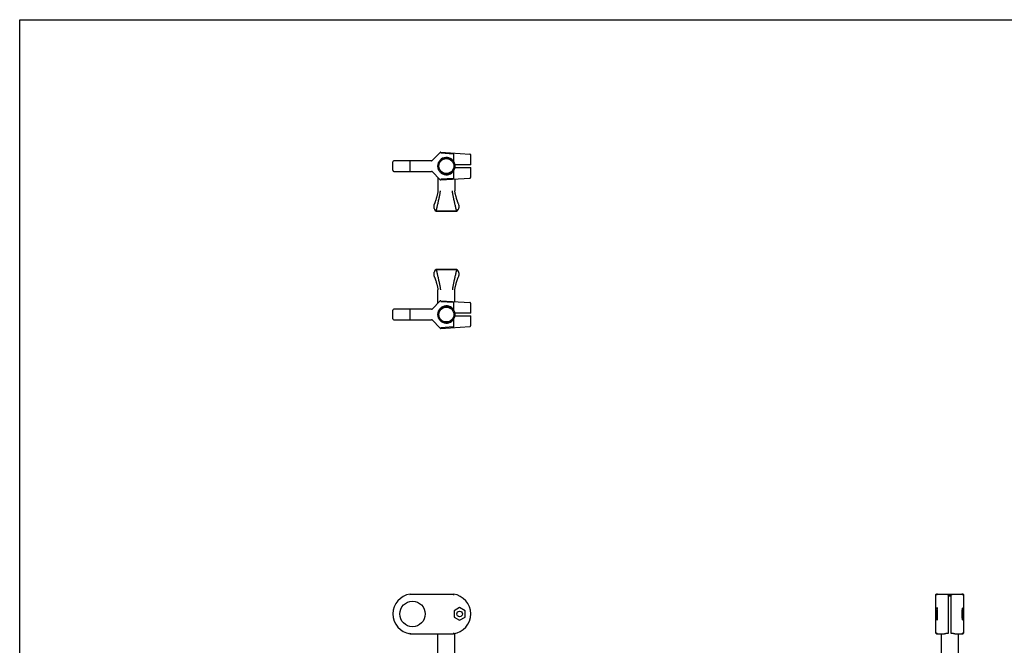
# Model space of a CAD drawing. Header units: inches. Extents: x 0 to 44, y 0 to 34.
# Tile 2 of 3: x 0 to 29.1, y 15.5 to 34. Entities that reach past the tile are written whole.
import ezdxf

# ---------------------------------------------------------------- set-up
doc = ezdxf.new("R2010")
doc.units = ezdxf.units.IN
doc.header["$LTSCALE"] = 2.42
doc.header["$MEASUREMENT"] = 0
doc.layers.get('0').update_dxf_attribs({"linetype": 'CONTINUOUS'})
for name, color, linetype in [('807_1391_BL2', 7, 'CONTINUOUS'), ('807_1391_BL4', 7, 'CONTINUOUS'), ('CHAMFER1_BL1', 7, 'CONTINUOUS'), ('CHAMFER1_BL3', 7, 'CONTINUOUS'), ('FILLET3_BL0', 7, 'CONTINUOUS'), ('FILLET3_BL5', 7, 'CONTINUOUS')]:
    doc.layers.add(name, color=color, linetype=linetype)

# ---------------------------------------------------------------- blocks, each defined once
blk = doc.blocks.new('FILLET3_BL0', base_point=(20.492, 17.736))
at = {"layer": 'FILLET3_BL0', "color": 7, "linetype": 'CONTINUOUS'}
for p, q in [((12.285, 26.631), (12.895, 26.631)), ((12.215, 10.18), (12.965, 10.18)), ((12.215, 10.18), (12.215, 9.022)), ((12.285, 9.022), (12.285, 10.18)), ((12.895, 10.18), (12.895, 9.022)), ((12.965, 10.18), (12.965, 9.022)), ((28.489, 10.18), (28.769, 10.18)), ((28.489, 10.18), (28.489, 8.997)), ((28.769, 8.997), (28.769, 10.18)), ((12.296, 8.992), (12.245, 8.992)), ((12.935, 8.992), (12.885, 8.992)), ((28.739, 8.992), (28.52, 8.992))]:
    blk.add_line(p, q, dxfattribs=at)
blk.add_circle((12.59, 9.717), 0.165, dxfattribs=at)
for centre, radius, start, end in [((12.39, 26.491), 0.175, 186.0011, 199.2402), ((12.39, 26.491), 0.175, 160.7598, 172.6388), ((12.39, 26.491), 0.175, 126.8699, 147.4742), ((12.79, 26.491), 0.175, 32.5258, 53.1301), ((12.79, 26.491), 0.175, 6.0011, 19.2402), ((12.79, 26.491), 0.175, 340.7598, 352.6388), ((12.245, 9.022), 0.03, 180, 270), ((12.296, 9.022), 0.03, 270, 328.6017), ((12.59, 8.842), 0.316, 31.4028, 148.6017), ((12.885, 9.022), 0.03, 211.3513, 270), ((12.935, 9.022), 0.03, 270, 360)]:
    blk.add_arc(centre, radius, start, end, dxfattribs=at)
for points, knots in [([(12.311, 8.997), (12.31, 8.997), (12.307, 8.998), (12.302, 9), (12.298, 9.003), (12.294, 9.006), (12.291, 9.008), (12.289, 9.011), (12.287, 9.014), (12.286, 9.017), (12.285, 9.021), (12.285, 9.022)], [0, 0, 0, 0, 0.124942, 0.249929, 0.374899, 0.499904, 0.624939, 0.687514, 0.750082, 0.875078, 1, 1, 1, 1]), ([(12.895, 9.022), (12.895, 9.021), (12.895, 9.017), (12.893, 9.014), (12.892, 9.011), (12.89, 9.008), (12.887, 9.006), (12.883, 9.003), (12.879, 9), (12.874, 8.998), (12.871, 8.997), (12.87, 8.997)], [0, 0, 0, 0, 0.124921, 0.249917, 0.312484, 0.37506, 0.500097, 0.625102, 0.750072, 0.875058, 1, 1, 1, 1]), ([(28.489, 8.997), (28.492, 8.996), (28.497, 8.995), (28.504, 8.993), (28.512, 8.992), (28.517, 8.992), (28.52, 8.992)], [0, 0, 0, 0, 0.246745, 0.495211, 0.74611, 1, 1, 1, 1]), ([(28.739, 8.992), (28.742, 8.992), (28.747, 8.992), (28.755, 8.993), (28.762, 8.995), (28.767, 8.996), (28.769, 8.997)], [0, 0, 0, 0, 0.253963, 0.504924, 0.75333, 1, 1, 1, 1])]:
    blk.add_open_spline(points, degree=3, knots=knots, dxfattribs=at)
blk = doc.blocks.new('CHAMFER1_BL1', base_point=(20.492, 18.405))
at = {"layer": 'CHAMFER1_BL1', "color": 7, "linetype": 'CONTINUOUS'}
for p, q in [((12.895, 26.631), (12.285, 26.631)), ((12.34, 25.636), (12.34, 26.031)), ((12.84, 25.682), (12.84, 26.031)), ((12.84, 25.341), (12.84, 25.35)), ((27.399, 17.03), (27.479, 17.03)), ((27.399, 17), (27.479, 17)), ((12.34, 10.78), (12.34, 15.882)), ((12.84, 10.78), (12.84, 15.89)), ((27.189, 15.882), (27.189, 11.38)), ((27.689, 15.882), (27.689, 11.38)), ((28.169, 11.03), (28.039, 11.03)), ((28.504, 10.912), (28.497, 10.918)), ((28.509, 10.909), (28.503, 10.913)), ((28.515, 10.904), (28.507, 10.91)), ((28.522, 10.899), (28.512, 10.906)), ((28.531, 10.892), (28.521, 10.9)), ((28.039, 10.53), (28.169, 10.53)), ((12.215, 10.18), (12.965, 10.18)), ((28.375, 10.448), (28.375, 10.448)), ((28.769, 10.18), (28.489, 10.18)), ((28.761, 10.406), (28.76, 10.415)), ((28.763, 10.382), (28.762, 10.39)), ((28.765, 10.351), (28.764, 10.366)), ((28.767, 10.32), (28.766, 10.335)), ((28.767, 10.298), (28.767, 10.313)), ((28.768, 10.27), (28.768, 10.284)), ((28.769, 10.231), (28.769, 10.25)), ((28.769, 10.213), (28.769, 10.247)), ((28.769, 10.183), (28.769, 10.215)), ((28.769, 10.197), (28.769, 10.213)), ((28.769, 10.18), (28.769, 10.183))]:
    blk.add_line(p, q, dxfattribs=at)
for points in [[(12.241, 26.4), (12.241, 26.4), (12.242, 26.398), (12.244, 26.394), (12.246, 26.387), (12.249, 26.38), (12.253, 26.371), (12.256, 26.362), (12.26, 26.352), (12.263, 26.341), (12.267, 26.33), (12.271, 26.318), (12.275, 26.306), (12.279, 26.293), (12.284, 26.279), (12.288, 26.265), (12.293, 26.25), (12.297, 26.234), (12.302, 26.218), (12.307, 26.201), (12.311, 26.184), (12.316, 26.167), (12.32, 26.149), (12.325, 26.132), (12.328, 26.115), (12.332, 26.098), (12.335, 26.081), (12.338, 26.063), (12.34, 26.044), (12.34, 26.031)], [(12.84, 26.031), (12.841, 26.044), (12.843, 26.063), (12.846, 26.081), (12.849, 26.098), (12.853, 26.115), (12.856, 26.132), (12.861, 26.149), (12.865, 26.167), (12.869, 26.184), (12.874, 26.201), (12.879, 26.218), (12.883, 26.234), (12.888, 26.25), (12.893, 26.265), (12.897, 26.279), (12.901, 26.293), (12.906, 26.306), (12.91, 26.318), (12.914, 26.33), (12.918, 26.341), (12.921, 26.352), (12.925, 26.362), (12.928, 26.371), (12.932, 26.38), (12.935, 26.387), (12.937, 26.394), (12.938, 26.396)], [(12.34, 10.894), (12.34, 10.894), (12.332, 10.879), (12.323, 10.863), (12.316, 10.847), (12.308, 10.831), (12.301, 10.813), (12.294, 10.795), (12.288, 10.775), (12.282, 10.755), (12.275, 10.733), (12.27, 10.711), (12.264, 10.687), (12.258, 10.662), (12.253, 10.636), (12.249, 10.609), (12.244, 10.582), (12.24, 10.553), (12.236, 10.523), (12.232, 10.493), (12.229, 10.462), (12.226, 10.43), (12.223, 10.398), (12.221, 10.365), (12.219, 10.331), (12.218, 10.297), (12.216, 10.263), (12.216, 10.228), (12.215, 10.193), (12.215, 10.18)], [(12.965, 10.18), (12.965, 10.193), (12.965, 10.228), (12.964, 10.263), (12.963, 10.297), (12.962, 10.331), (12.96, 10.365), (12.958, 10.398), (12.955, 10.43), (12.952, 10.462), (12.949, 10.493), (12.945, 10.523), (12.941, 10.553), (12.937, 10.582), (12.932, 10.61), (12.928, 10.637), (12.922, 10.663), (12.917, 10.687), (12.911, 10.711), (12.905, 10.734), (12.899, 10.756), (12.893, 10.776), (12.886, 10.795), (12.879, 10.814), (12.872, 10.831), (12.865, 10.848), (12.857, 10.864), (12.849, 10.879), (12.84, 10.894)], [(28.498, 10.917), (28.455, 10.946), (28.411, 10.97), (28.369, 10.989), (28.326, 11.004), (28.288, 11.015), (28.246, 11.023), (28.2, 11.029), (28.169, 11.03)], [(28.769, 10.247), (28.768, 10.278), (28.767, 10.307), (28.766, 10.334), (28.764, 10.359), (28.763, 10.384), (28.76, 10.408), (28.758, 10.432), (28.755, 10.455), (28.752, 10.477), (28.748, 10.499), (28.744, 10.521), (28.74, 10.542), (28.735, 10.563), (28.729, 10.584), (28.723, 10.604), (28.716, 10.624), (28.709, 10.644), (28.701, 10.663), (28.692, 10.682), (28.683, 10.7), (28.674, 10.718), (28.664, 10.735), (28.654, 10.752), (28.644, 10.768), (28.633, 10.784), (28.622, 10.798), (28.611, 10.813), (28.6, 10.826), (28.588, 10.839), (28.576, 10.851), (28.564, 10.863), (28.553, 10.873), (28.542, 10.883), (28.531, 10.892)], [(28.556, 10.87), (28.548, 10.878), (28.539, 10.885)], [(28.759, 10.423), (28.758, 10.431), (28.757, 10.44), (28.756, 10.448), (28.755, 10.457), (28.754, 10.465), (28.752, 10.474), (28.751, 10.483), (28.75, 10.491), (28.748, 10.5), (28.746, 10.509), (28.745, 10.518), (28.743, 10.527), (28.741, 10.535), (28.739, 10.544), (28.737, 10.553), (28.735, 10.562), (28.732, 10.571), (28.73, 10.58), (28.727, 10.589), (28.725, 10.598), (28.722, 10.607), (28.719, 10.616), (28.716, 10.625), (28.712, 10.634), (28.709, 10.643), (28.705, 10.652), (28.702, 10.661), (28.698, 10.67), (28.694, 10.679), (28.69, 10.688), (28.685, 10.696), (28.681, 10.705), (28.676, 10.714), (28.672, 10.723), (28.667, 10.732), (28.662, 10.74), (28.656, 10.749), (28.651, 10.758), (28.645, 10.766), (28.64, 10.775), (28.634, 10.783), (28.628, 10.791), (28.621, 10.8), (28.615, 10.808), (28.608, 10.816), (28.601, 10.824), (28.594, 10.832), (28.587, 10.84), (28.58, 10.848), (28.572, 10.855), (28.564, 10.863)], [(28.375, 10.448), (28.382, 10.441), (28.39, 10.434), (28.398, 10.425), (28.407, 10.415), (28.415, 10.405), (28.424, 10.394), (28.431, 10.382), (28.438, 10.371), (28.445, 10.36), (28.45, 10.35), (28.455, 10.339), (28.46, 10.329), (28.464, 10.32), (28.467, 10.311), (28.47, 10.303), (28.473, 10.295), (28.475, 10.287), (28.477, 10.279), (28.479, 10.27), (28.481, 10.261), (28.483, 10.25), (28.485, 10.238), (28.487, 10.223), (28.489, 10.207), (28.489, 10.188), (28.489, 10.18)]]:
    blk.add_lwpolyline(points, dxfattribs=at)
for radius in [0.25, 0.22]:
    blk.add_circle((12.59, 25.301), radius, dxfattribs=at)
for centre, radius, start, end in [((12.389, 26.491), 0.174, 173.9475, 179.9883), ((12.389, 26.491), 0.174, 180.0117, 186.0525), ((12.391, 26.49), 0.175, 172.5971, 173.9546), ((12.391, 26.491), 0.175, 186.0454, 187.4029), ((12.392, 26.49), 0.176, 166.7572, 172.5929), ((12.392, 26.491), 0.176, 187.4072, 193.3126), ((12.392, 26.49), 0.176, 160.8083, 166.759), ((12.392, 26.491), 0.176, 193.3107, 199.1918), ((12.391, 26.491), 0.175, 159.4418, 160.8035), ((12.389, 26.492), 0.173, 147.3999, 159.4611), ((12.391, 26.49), 0.175, 146.0569, 147.4189), ((12.392, 26.49), 0.176, 140.1708, 146.0521), ((12.392, 26.49), 0.177, 134.269, 140.1725), ((12.391, 26.49), 0.176, 132.9084, 134.2649), ((12.39, 26.491), 0.174, 126.8812, 132.9151), ((12.791, 26.491), 0.174, 47.0849, 53.1188), ((12.79, 26.49), 0.176, 45.7351, 47.0916), ((12.789, 26.49), 0.177, 39.8973, 45.7311), ((12.789, 26.49), 0.176, 33.948, 39.899), ((12.79, 26.49), 0.175, 32.5811, 33.9431), ((12.792, 26.492), 0.173, 20.5389, 32.6001), ((12.79, 26.491), 0.175, 19.1965, 20.5582), ((12.789, 26.49), 0.176, 13.3107, 19.1918), ((12.789, 26.491), 0.176, 340.8083, 346.759), ((12.789, 26.49), 0.176, 7.4072, 13.3126), ((12.789, 26.491), 0.176, 346.7572, 352.5929), ((12.79, 26.49), 0.175, 6.0454, 7.4029), ((12.79, 26.491), 0.175, 352.5971, 353.9546), ((12.792, 26.491), 0.174, 0.0117, 6.0525), ((12.792, 26.491), 0.174, 353.9475, 359.9883), ((12.391, 26.491), 0.175, 199.1965, 200.5582), ((12.389, 26.49), 0.173, 200.538, 211.6712), ((12.79, 26.491), 0.175, 326.7356, 327.4191), ((12.792, 26.49), 0.173, 327.3999, 339.4611), ((12.79, 26.491), 0.175, 339.4418, 340.8035), ((28.039, 11.38), 0.85, 180, 270), ((28.039, 11.38), 0.35, 180, 270), ((12.59, 10.78), 0.25, 180, 360), ((28.153, 10.198), 0.334, 44.7222, 48.4478)]:
    blk.add_arc(centre, radius, start, end, dxfattribs=at)
for points, knots in [([(12.285, 26.631), (12.286, 26.63), (12.286, 26.629), (12.287, 26.626), (12.289, 26.621), (12.291, 26.614), (12.294, 26.604), (12.298, 26.592), (12.301, 26.577), (12.306, 26.559), (12.31, 26.539), (12.317, 26.51), (12.326, 26.47), (12.338, 26.42), (12.35, 26.367), (12.362, 26.314), (12.373, 26.261), (12.384, 26.21), (12.393, 26.162), (12.4, 26.125), (12.405, 26.099), (12.408, 26.081), (12.41, 26.065), (12.412, 26.052), (12.413, 26.04), (12.414, 26.034), (12.414, 26.031)], [0, 0, 0, 0, 0.001576, 0.006475, 0.014957, 0.027291, 0.043749, 0.06461, 0.090119, 0.119948, 0.153321, 0.18945, 0.267906, 0.35258, 0.441077, 0.531003, 0.619964, 0.705568, 0.785427, 0.857156, 0.88923, 0.918381, 0.944318, 0.966752, 0.9854, 1, 1, 1, 1]), ([(12.895, 26.631), (12.895, 26.63), (12.895, 26.629), (12.894, 26.626), (12.892, 26.621), (12.89, 26.614), (12.887, 26.604), (12.883, 26.592), (12.879, 26.577), (12.875, 26.559), (12.871, 26.539), (12.864, 26.51), (12.855, 26.47), (12.843, 26.42), (12.831, 26.367), (12.819, 26.314), (12.808, 26.261), (12.797, 26.21), (12.788, 26.162), (12.78, 26.125), (12.776, 26.099), (12.773, 26.081), (12.77, 26.065), (12.769, 26.052), (12.768, 26.04), (12.767, 26.034), (12.767, 26.031)], [0, 0, 0, 0, 0.001576, 0.006475, 0.014957, 0.027291, 0.043749, 0.06461, 0.090119, 0.119948, 0.153321, 0.18945, 0.267906, 0.35258, 0.441077, 0.531003, 0.619964, 0.705568, 0.785427, 0.857156, 0.88923, 0.918381, 0.944318, 0.966752, 0.9854, 1, 1, 1, 1]), ([(28.489, 10.904), (28.472, 10.913), (28.439, 10.928), (28.388, 10.944), (28.339, 10.954), (28.294, 10.959), (28.259, 10.96), (28.234, 10.96), (28.217, 10.959), (28.202, 10.958), (28.19, 10.957), (28.179, 10.957), (28.172, 10.957), (28.169, 10.957)], [0, 0, 0, 0, 0.173219, 0.335605, 0.486998, 0.625992, 0.750185, 0.805774, 0.856432, 0.901683, 0.94103, 0.973968, 1, 1, 1, 1]), ([(28.769, 10.183), (28.769, 10.21), (28.769, 10.263), (28.766, 10.339), (28.761, 10.409), (28.753, 10.472), (28.742, 10.53), (28.729, 10.584), (28.712, 10.633), (28.693, 10.679), (28.672, 10.72), (28.649, 10.757), (28.624, 10.79), (28.599, 10.82), (28.572, 10.846), (28.545, 10.868), (28.517, 10.888), (28.498, 10.899), (28.489, 10.904)], [0, 0, 0, 0, 0.101617, 0.194542, 0.279651, 0.357873, 0.430208, 0.497733, 0.561491, 0.621833, 0.678778, 0.732318, 0.782719, 0.830371, 0.875632, 0.91882, 0.960204, 1, 1, 1, 1]), ([(12.285, 10.18), (12.285, 10.194), (12.286, 10.222), (12.291, 10.263), (12.297, 10.303), (12.305, 10.341), (12.315, 10.378), (12.326, 10.413), (12.337, 10.446), (12.352, 10.485), (12.368, 10.519), (12.383, 10.55), (12.393, 10.568), (12.401, 10.582), (12.407, 10.593), (12.411, 10.599), (12.413, 10.602), (12.414, 10.603)], [0, 0, 0, 0, 0.095546, 0.187307, 0.276666, 0.364628, 0.450366, 0.532537, 0.610449, 0.683451, 0.811874, 0.865803, 0.911816, 0.949093, 0.97679, 0.99405, 1, 1, 1, 1]), ([(12.895, 10.18), (12.895, 10.194), (12.895, 10.222), (12.89, 10.263), (12.884, 10.303), (12.876, 10.341), (12.866, 10.378), (12.855, 10.413), (12.844, 10.446), (12.829, 10.485), (12.813, 10.519), (12.798, 10.55), (12.788, 10.568), (12.78, 10.582), (12.774, 10.593), (12.77, 10.599), (12.768, 10.602), (12.767, 10.603)], [0, 0, 0, 0, 0.095546, 0.187307, 0.276666, 0.364628, 0.450366, 0.532537, 0.610449, 0.683451, 0.811874, 0.865803, 0.911816, 0.949093, 0.97679, 0.99405, 1, 1, 1, 1]), ([(28.489, 10.18), (28.489, 10.194), (28.488, 10.222), (28.483, 10.263), (28.475, 10.297), (28.467, 10.322), (28.46, 10.341), (28.452, 10.36), (28.44, 10.385), (28.424, 10.414), (28.402, 10.447), (28.378, 10.477), (28.353, 10.505), (28.327, 10.529), (28.3, 10.551), (28.273, 10.569), (28.246, 10.584), (28.22, 10.595), (28.194, 10.601), (28.178, 10.603), (28.169, 10.603)], [0, 0, 0, 0, 0.074434, 0.146147, 0.216725, 0.252131, 0.287701, 0.323289, 0.358732, 0.428786, 0.497518, 0.564613, 0.629711, 0.692423, 0.752356, 0.809132, 0.862426, 0.912003, 0.957796, 1, 1, 1, 1]), ([(28.375, 10.448), (28.36, 10.461), (28.328, 10.485), (28.276, 10.51), (28.223, 10.526), (28.187, 10.53), (28.169, 10.53)], [0, 0, 0, 0, 0.266193, 0.522461, 0.767637, 1, 1, 1, 1])]:
    blk.add_open_spline(points, degree=3, knots=knots, dxfattribs=at)
blk = doc.blocks.new('807_1391_BL2', base_point=(19.43, 20.794))
at = {"layer": '807_1391_BL2', "color": 7, "linetype": 'CONTINUOUS'}
for p, q in [((12.409, 25.704), (12.166, 25.461)), ((12.425, 25.71), (13.282, 25.652)), ((12.797, 25.655), (12.427, 25.68)), ((12.797, 25.655), (12.797, 25.45)), ((13.31, 25.341), (13.31, 25.623)), ((11.01, 25.176), (11.01, 25.426)), ((12.152, 25.456), (11.04, 25.456)), ((11.524, 25.176), (11.524, 25.426)), ((13.31, 25.341), (12.842, 25.341)), ((11.04, 25.146), (12.152, 25.146)), ((12.166, 25.14), (12.409, 24.897)), ((12.797, 25.151), (12.797, 24.946)), ((12.842, 25.261), (13.31, 25.261)), ((13.31, 24.979), (13.31, 25.261)), ((12.425, 24.891), (13.282, 24.949)), ((12.427, 24.921), (12.797, 24.946)), ((11.524, 17.052), (12.797, 17.052)), ((11.526, 17.022), (11.524, 17.052)), ((27.03, 15.912), (27.03, 17.022)), ((27.06, 17.052), (27.059, 17.052)), ((27.06, 17.052), (27.06, 17.052)), ((27.06, 17.052), (27.819, 17.052)), ((27.399, 17.045), (27.399, 15.89)), ((27.479, 15.89), (27.479, 17.045)), ((27.819, 17.052), (27.819, 17.052)), ((27.849, 17.022), (27.849, 15.912)), ((12.98, 16.654), (12.819, 16.561)), ((12.819, 16.561), (12.819, 16.374)), ((13.142, 16.561), (12.98, 16.654)), ((13.142, 16.374), (13.142, 16.561)), ((27.067, 16.654), (27.056, 16.561)), ((27.056, 16.561), (27.056, 16.374)), ((27.056, 16.561), (27.078, 16.561)), ((27.078, 16.561), (27.067, 16.654)), ((27.078, 16.374), (27.078, 16.561)), ((12.819, 16.374), (12.98, 16.28)), ((12.98, 16.28), (13.142, 16.374)), ((27.056, 16.374), (27.067, 16.28)), ((27.056, 16.374), (27.078, 16.374)), ((27.067, 16.28), (27.078, 16.374)), ((11.524, 15.882), (11.526, 15.912)), ((11.524, 15.882), (12.797, 15.882)), ((27.06, 15.882), (27.29, 15.882)), ((27.06, 15.882), (27.06, 15.882)), ((27.589, 15.882), (27.819, 15.882)), ((27.819, 15.882), (27.819, 15.882))]:
    blk.add_line(p, q, dxfattribs=at)
for points in [[(13.31, 25.623), (13.31, 25.626), (13.31, 25.63), (13.308, 25.634), (13.306, 25.638), (13.304, 25.641), (13.301, 25.644), (13.298, 25.647), (13.295, 25.649), (13.291, 25.651), (13.287, 25.652), (13.282, 25.652)], [(13.282, 24.949), (13.287, 24.949), (13.291, 24.95), (13.295, 24.952), (13.298, 24.954), (13.301, 24.957), (13.304, 24.96), (13.306, 24.964), (13.308, 24.967), (13.31, 24.971), (13.31, 24.975), (13.31, 24.979)], [(27.059, 17.052), (27.054, 17.052), (27.05, 17.05), (27.046, 17.049), (27.042, 17.046), (27.038, 17.043), (27.035, 17.039), (27.033, 17.035), (27.031, 17.031), (27.03, 17.027), (27.03, 17.022)], [(27.849, 17.022), (27.849, 17.027), (27.848, 17.031), (27.846, 17.036), (27.844, 17.039), (27.841, 17.043), (27.837, 17.046), (27.833, 17.049), (27.829, 17.05), (27.824, 17.052), (27.819, 17.052)], [(27.03, 15.912), (27.03, 15.912), (27.03, 15.907), (27.032, 15.903), (27.033, 15.899), (27.036, 15.895), (27.039, 15.891), (27.042, 15.888), (27.046, 15.886), (27.05, 15.884), (27.055, 15.883), (27.06, 15.882)], [(27.819, 15.882), (27.824, 15.883), (27.829, 15.884), (27.833, 15.886), (27.837, 15.888), (27.84, 15.891), (27.843, 15.895), (27.846, 15.899), (27.847, 15.903), (27.848, 15.907), (27.849, 15.912), (27.849, 15.912)]]:
    blk.add_lwpolyline(points, dxfattribs=at)
for centre, radius in [((11.59, 16.467), 0.375), ((12.98, 16.467), 0.0827)]:
    blk.add_circle(centre, radius, dxfattribs=at)
for centre, radius, start, end in [((12.423, 25.69), 0.02, 86.1647, 135), ((11.04, 25.426), 0.03, 90, 180), ((12.152, 25.476), 0.02, 270, 315), ((12.59, 25.301), 0.255, 9.0248, 350.9752), ((11.04, 25.176), 0.03, 180, 269.9974), ((12.152, 25.126), 0.02, 45, 90), ((12.423, 24.911), 0.02, 225, 273.8353), ((11.6, 16.467), 0.59, 97.4646, 262.5354), ((12.72, 16.467), 0.59, 277.4646, 82.5354)]:
    blk.add_arc(centre, radius, start, end, dxfattribs=at)
for points, knots in [([(12.797, 25.685), (12.797, 25.685), (12.797, 25.685), (12.797, 25.685), (12.798, 25.684), (12.798, 25.684), (12.798, 25.684), (12.798, 25.683), (12.798, 25.682), (12.798, 25.681), (12.798, 25.679), (12.798, 25.676), (12.798, 25.671), (12.798, 25.666), (12.797, 25.661), (12.797, 25.657), (12.797, 25.655)], [0, 0, 0, 0, 0.008087, 0.014858, 0.023757, 0.034854, 0.048171, 0.063709, 0.081447, 0.123384, 0.173644, 0.297263, 0.44777, 0.619511, 0.805951, 1, 1, 1, 1]), ([(11.524, 25.426), (11.524, 25.428), (11.524, 25.431), (11.524, 25.437), (11.524, 25.442), (11.524, 25.447), (11.525, 25.45), (11.525, 25.452), (11.525, 25.453), (11.525, 25.454), (11.525, 25.454), (11.525, 25.455), (11.525, 25.455), (11.526, 25.455), (11.526, 25.455), (11.526, 25.456), (11.526, 25.456)], [0, 0, 0, 0, 0.193769, 0.380256, 0.551949, 0.702484, 0.826157, 0.876441, 0.918379, 0.936123, 0.951674, 0.965011, 0.97613, 0.98506, 0.991869, 1, 1, 1, 1]), ([(11.526, 25.146), (11.526, 25.146), (11.526, 25.146), (11.526, 25.146), (11.525, 25.146), (11.525, 25.147), (11.525, 25.147), (11.525, 25.148), (11.525, 25.149), (11.525, 25.151), (11.525, 25.152), (11.524, 25.155), (11.524, 25.159), (11.524, 25.164), (11.524, 25.17), (11.524, 25.174), (11.524, 25.176)], [0, 0, 0, 0, 0.008308, 0.015173, 0.024109, 0.035214, 0.048533, 0.081825, 0.123791, 0.17408, 0.232245, 0.297751, 0.448272, 0.619958, 0.806243, 1, 1, 1, 1]), ([(12.797, 24.946), (12.797, 24.944), (12.797, 24.94), (12.798, 24.935), (12.798, 24.93), (12.798, 24.925), (12.798, 24.922), (12.798, 24.92), (12.798, 24.919), (12.798, 24.918), (12.798, 24.918), (12.798, 24.917), (12.798, 24.917), (12.797, 24.917), (12.797, 24.916), (12.797, 24.916), (12.797, 24.916)], [0, 0, 0, 0, 0.194049, 0.38049, 0.552231, 0.702739, 0.826359, 0.876619, 0.918556, 0.936294, 0.951832, 0.965149, 0.976246, 0.985145, 0.991916, 1, 1, 1, 1]), ([(12.797, 17.052), (12.797, 17.052), (12.797, 17.052), (12.797, 17.052), (12.797, 17.052), (12.798, 17.051), (12.798, 17.051), (12.798, 17.05), (12.798, 17.05), (12.798, 17.049), (12.798, 17.046), (12.798, 17.043), (12.798, 17.039), (12.798, 17.034), (12.798, 17.028), (12.797, 17.024), (12.797, 17.022)], [0, 0, 0, 0, 0.00799, 0.014747, 0.023669, 0.034813, 0.04819, 0.063792, 0.081597, 0.123674, 0.174076, 0.297926, 0.448524, 0.620164, 0.80633, 1, 1, 1, 1]), ([(27.03, 17.022), (27.03, 17.024), (27.03, 17.028), (27.032, 17.034), (27.035, 17.039), (27.039, 17.044), (27.043, 17.047), (27.048, 17.05), (27.054, 17.052), (27.058, 17.052), (27.06, 17.052)], [0, 0, 0, 0, 0.125098, 0.250427, 0.375576, 0.500606, 0.625525, 0.750328, 0.875264, 1, 1, 1, 1]), ([(27.085, 17.052), (27.083, 17.052), (27.079, 17.052), (27.073, 17.05), (27.068, 17.047), (27.064, 17.044), (27.06, 17.039), (27.057, 17.034), (27.055, 17.028), (27.055, 17.024), (27.055, 17.022)], [0, 0, 0, 0, 0.124886, 0.249852, 0.374903, 0.499995, 0.62509, 0.750147, 0.875121, 1, 1, 1, 1]), ([(27.29, 17.052), (27.298, 17.052), (27.316, 17.05), (27.342, 17.048), (27.371, 17.046), (27.39, 17.045), (27.399, 17.045)], [0, 0, 0, 0, 0.230217, 0.475892, 0.733665, 1, 1, 1, 1]), ([(27.479, 17.045), (27.489, 17.045), (27.508, 17.046), (27.536, 17.048), (27.563, 17.05), (27.58, 17.052), (27.589, 17.052)], [0, 0, 0, 0, 0.266337, 0.524112, 0.769784, 1, 1, 1, 1]), ([(27.824, 17.022), (27.824, 17.024), (27.823, 17.028), (27.822, 17.034), (27.819, 17.039), (27.815, 17.044), (27.811, 17.047), (27.805, 17.05), (27.8, 17.052), (27.796, 17.052), (27.794, 17.052)], [0, 0, 0, 0, 0.124879, 0.249853, 0.374909, 0.500004, 0.625097, 0.750148, 0.875114, 1, 1, 1, 1]), ([(27.819, 17.052), (27.821, 17.052), (27.825, 17.052), (27.831, 17.05), (27.836, 17.047), (27.84, 17.044), (27.844, 17.039), (27.847, 17.034), (27.848, 17.028), (27.849, 17.024), (27.849, 17.022)], [0, 0, 0, 0, 0.12474, 0.249698, 0.374521, 0.499459, 0.624509, 0.749649, 0.87493, 1, 1, 1, 1]), ([(27.812, 16.637), (27.811, 16.637), (27.811, 16.637), (27.81, 16.636), (27.81, 16.635), (27.81, 16.635), (27.809, 16.634), (27.809, 16.632), (27.808, 16.63), (27.808, 16.627), (27.807, 16.624), (27.807, 16.621), (27.806, 16.616), (27.805, 16.608), (27.804, 16.598), (27.803, 16.587), (27.803, 16.575), (27.802, 16.557), (27.801, 16.532), (27.8, 16.5), (27.8, 16.479), (27.8, 16.467)], [0, 0, 0, 0, 0.008042, 0.011152, 0.014777, 0.018936, 0.023644, 0.03473, 0.048053, 0.0636, 0.081348, 0.101268, 0.123315, 0.173598, 0.231775, 0.297297, 0.369562, 0.447881, 0.619663, 0.80609, 1, 1, 1, 1]), ([(27.823, 16.467), (27.823, 16.478), (27.823, 16.5), (27.822, 16.531), (27.821, 16.556), (27.82, 16.575), (27.82, 16.587), (27.819, 16.598), (27.818, 16.608), (27.817, 16.616), (27.816, 16.621), (27.816, 16.624), (27.815, 16.627), (27.815, 16.63), (27.814, 16.632), (27.814, 16.634), (27.814, 16.635), (27.813, 16.635), (27.813, 16.636), (27.813, 16.637), (27.812, 16.637), (27.812, 16.637)], [0, 0, 0, 0, 0.193689, 0.379976, 0.551686, 0.629988, 0.70225, 0.767785, 0.825993, 0.876327, 0.898404, 0.918353, 0.93613, 0.951709, 0.965071, 0.976206, 0.980943, 0.985132, 0.988787, 0.991923, 1, 1, 1, 1]), ([(27.8, 16.467), (27.8, 16.456), (27.8, 16.435), (27.801, 16.403), (27.802, 16.378), (27.803, 16.36), (27.803, 16.348), (27.804, 16.336), (27.805, 16.326), (27.806, 16.319), (27.807, 16.314), (27.807, 16.31), (27.808, 16.307), (27.808, 16.305), (27.809, 16.303), (27.809, 16.301), (27.81, 16.3), (27.81, 16.299), (27.81, 16.299), (27.811, 16.298), (27.811, 16.297), (27.812, 16.297)], [0, 0, 0, 0, 0.193689, 0.379976, 0.551686, 0.629988, 0.70225, 0.767785, 0.825993, 0.876327, 0.898403, 0.918353, 0.93613, 0.951709, 0.965071, 0.976206, 0.980943, 0.985132, 0.988787, 0.991923, 1, 1, 1, 1]), ([(27.812, 16.297), (27.812, 16.297), (27.813, 16.298), (27.813, 16.299), (27.813, 16.299), (27.814, 16.3), (27.814, 16.301), (27.814, 16.302), (27.815, 16.305), (27.815, 16.307), (27.816, 16.31), (27.816, 16.314), (27.817, 16.319), (27.818, 16.326), (27.819, 16.336), (27.82, 16.347), (27.82, 16.36), (27.821, 16.378), (27.822, 16.403), (27.823, 16.434), (27.823, 16.456), (27.823, 16.467)], [0, 0, 0, 0, 0.008042, 0.011152, 0.014777, 0.018936, 0.023644, 0.03473, 0.048053, 0.0636, 0.081348, 0.101268, 0.123315, 0.173598, 0.231775, 0.297297, 0.369562, 0.447881, 0.619663, 0.80609, 1, 1, 1, 1]), ([(12.797, 15.912), (12.797, 15.91), (12.798, 15.907), (12.798, 15.901), (12.798, 15.896), (12.798, 15.891), (12.798, 15.888), (12.798, 15.886), (12.798, 15.885), (12.798, 15.884), (12.798, 15.884), (12.798, 15.883), (12.797, 15.883), (12.797, 15.883), (12.797, 15.882), (12.797, 15.882), (12.797, 15.882)], [0, 0, 0, 0, 0.193668, 0.379835, 0.551476, 0.702072, 0.825923, 0.876325, 0.918403, 0.936208, 0.95181, 0.965187, 0.976331, 0.985253, 0.99201, 1, 1, 1, 1]), ([(27.06, 15.882), (27.058, 15.882), (27.054, 15.883), (27.048, 15.885), (27.043, 15.887), (27.039, 15.891), (27.035, 15.896), (27.032, 15.901), (27.03, 15.906), (27.03, 15.91), (27.03, 15.912)], [0, 0, 0, 0, 0.124741, 0.249697, 0.374518, 0.499455, 0.624502, 0.749644, 0.874929, 1, 1, 1, 1]), ([(27.055, 15.912), (27.055, 15.91), (27.055, 15.906), (27.057, 15.901), (27.06, 15.896), (27.064, 15.891), (27.068, 15.887), (27.073, 15.884), (27.079, 15.883), (27.083, 15.882), (27.085, 15.882)], [0, 0, 0, 0, 0.124873, 0.249849, 0.374906, 0.500001, 0.625095, 0.750147, 0.875114, 1, 1, 1, 1]), ([(27.399, 15.89), (27.39, 15.89), (27.371, 15.889), (27.342, 15.887), (27.316, 15.885), (27.298, 15.883), (27.29, 15.882)], [0, 0, 0, 0, 0.266337, 0.524112, 0.769784, 1, 1, 1, 1]), ([(27.589, 15.882), (27.58, 15.883), (27.563, 15.885), (27.536, 15.887), (27.508, 15.889), (27.489, 15.89), (27.479, 15.89)], [0, 0, 0, 0, 0.230217, 0.475892, 0.733665, 1, 1, 1, 1]), ([(27.794, 15.882), (27.796, 15.882), (27.8, 15.883), (27.805, 15.884), (27.811, 15.887), (27.815, 15.891), (27.819, 15.896), (27.822, 15.901), (27.823, 15.906), (27.824, 15.91), (27.824, 15.912)], [0, 0, 0, 0, 0.124887, 0.249854, 0.374906, 0.499999, 0.625095, 0.750152, 0.875127, 1, 1, 1, 1]), ([(27.849, 15.912), (27.849, 15.91), (27.848, 15.906), (27.847, 15.901), (27.844, 15.896), (27.84, 15.891), (27.836, 15.887), (27.831, 15.885), (27.825, 15.883), (27.821, 15.882), (27.819, 15.882)], [0, 0, 0, 0, 0.125097, 0.250423, 0.375573, 0.500605, 0.625525, 0.750329, 0.875267, 1, 1, 1, 1])]:
    blk.add_open_spline(points, degree=3, knots=knots, dxfattribs=at)
blk = doc.blocks.new('CHAMFER1_BL3', base_point=(22.142, 20.055))
at = {"layer": 'CHAMFER1_BL3', "color": 7, "linetype": 'CONTINUOUS'}
for p, q in [((12.84, 29.641), (12.84, 29.631)), ((12.34, 29.346), (12.34, 28.951)), ((12.84, 29.299), (12.84, 28.951)), ((12.285, 28.351), (12.895, 28.351))]:
    blk.add_line(p, q, dxfattribs=at)
for points in [[(12.34, 28.951), (12.34, 28.937), (12.338, 28.918), (12.335, 28.9), (12.332, 28.883), (12.328, 28.866), (12.325, 28.85), (12.32, 28.832), (12.316, 28.815), (12.311, 28.797), (12.307, 28.78), (12.302, 28.763), (12.297, 28.747), (12.293, 28.732), (12.288, 28.717), (12.284, 28.702), (12.279, 28.689), (12.275, 28.676), (12.271, 28.663), (12.267, 28.651), (12.263, 28.64), (12.26, 28.63), (12.256, 28.62), (12.253, 28.61), (12.249, 28.602), (12.246, 28.594), (12.244, 28.588), (12.243, 28.585)], [(12.94, 28.581), (12.94, 28.581), (12.939, 28.583), (12.937, 28.588), (12.935, 28.594), (12.932, 28.602), (12.928, 28.61), (12.925, 28.62), (12.921, 28.63), (12.918, 28.64), (12.914, 28.651), (12.91, 28.663), (12.906, 28.675), (12.902, 28.688), (12.897, 28.702), (12.893, 28.717), (12.888, 28.732), (12.884, 28.747), (12.879, 28.763), (12.874, 28.78), (12.87, 28.797), (12.865, 28.815), (12.861, 28.832), (12.856, 28.85), (12.853, 28.866), (12.849, 28.883), (12.846, 28.9), (12.843, 28.918), (12.841, 28.937), (12.84, 28.951)]]:
    blk.add_lwpolyline(points, dxfattribs=at)
for radius in [0.25, 0.22]:
    blk.add_circle((12.59, 29.681), radius, dxfattribs=at)
for centre, radius, start, end in [((12.389, 28.491), 0.174, 173.9475, 179.9883), ((12.389, 28.491), 0.174, 180.0117, 186.0525), ((12.391, 28.49), 0.175, 172.5971, 173.9546), ((12.391, 28.491), 0.175, 186.0454, 187.4029), ((12.392, 28.49), 0.176, 166.7572, 172.5929), ((12.392, 28.49), 0.176, 160.8083, 166.759), ((12.391, 28.491), 0.175, 159.4418, 160.8035), ((12.389, 28.492), 0.173, 147.3999, 159.4611), ((12.391, 28.49), 0.175, 146.7356, 147.4191), ((12.792, 28.492), 0.173, 20.538, 31.6712), ((12.79, 28.491), 0.175, 19.1965, 20.5582), ((12.789, 28.49), 0.176, 13.3107, 19.1918), ((12.789, 28.49), 0.176, 7.4072, 13.3126), ((12.79, 28.49), 0.175, 6.0454, 7.4029), ((12.79, 28.491), 0.175, 352.5971, 353.9546), ((12.792, 28.491), 0.174, 0.0117, 6.0525), ((12.792, 28.491), 0.174, 353.9475, 359.9883), ((12.392, 28.491), 0.176, 187.4072, 193.3126), ((12.392, 28.491), 0.176, 193.3107, 199.1918), ((12.391, 28.491), 0.175, 199.1965, 200.5582), ((12.389, 28.49), 0.173, 200.5389, 212.6001), ((12.391, 28.491), 0.175, 212.5811, 213.9431), ((12.392, 28.492), 0.176, 213.948, 219.899), ((12.392, 28.492), 0.177, 219.8973, 225.7311), ((12.391, 28.491), 0.176, 225.7351, 227.0916), ((12.39, 28.49), 0.174, 227.0849, 233.1188), ((12.791, 28.49), 0.174, 306.8812, 312.9151), ((12.79, 28.491), 0.176, 312.9084, 314.2649), ((12.789, 28.492), 0.177, 314.269, 320.1725), ((12.789, 28.492), 0.176, 320.1708, 326.0521), ((12.79, 28.491), 0.175, 326.0569, 327.4189), ((12.792, 28.49), 0.173, 327.3999, 339.4611), ((12.79, 28.491), 0.175, 339.4418, 340.8035), ((12.789, 28.491), 0.176, 340.8083, 346.759), ((12.789, 28.491), 0.176, 346.7572, 352.5929)]:
    blk.add_arc(centre, radius, start, end, dxfattribs=at)
for points in [[(12.285, 28.351), (12.286, 28.351), (12.286, 28.352), (12.287, 28.355), (12.289, 28.36), (12.291, 28.367), (12.294, 28.377), (12.298, 28.389), (12.301, 28.404), (12.306, 28.422), (12.31, 28.442), (12.317, 28.471), (12.326, 28.511), (12.338, 28.561), (12.35, 28.614), (12.362, 28.667), (12.373, 28.72), (12.384, 28.771), (12.393, 28.819), (12.4, 28.856), (12.405, 28.883), (12.408, 28.9), (12.41, 28.916), (12.412, 28.929), (12.413, 28.941), (12.414, 28.948), (12.414, 28.951)], [(12.895, 28.351), (12.895, 28.351), (12.895, 28.352), (12.894, 28.355), (12.892, 28.36), (12.89, 28.367), (12.887, 28.377), (12.883, 28.389), (12.88, 28.404), (12.875, 28.422), (12.871, 28.442), (12.864, 28.471), (12.855, 28.511), (12.843, 28.561), (12.831, 28.614), (12.819, 28.667), (12.808, 28.72), (12.797, 28.771), (12.788, 28.819), (12.78, 28.856), (12.776, 28.883), (12.773, 28.9), (12.77, 28.916), (12.769, 28.929), (12.768, 28.941), (12.767, 28.948), (12.767, 28.951)]]:
    blk.add_open_spline(points, degree=3, knots=[0, 0, 0, 0, 0.001576, 0.006475, 0.014957, 0.027291, 0.043749, 0.06461, 0.090119, 0.119948, 0.153321, 0.18945, 0.267906, 0.35258, 0.441077, 0.531003, 0.619964, 0.705568, 0.785427, 0.857156, 0.88923, 0.918381, 0.944318, 0.966752, 0.9854, 1, 1, 1, 1], dxfattribs=at)
blk = doc.blocks.new('807_1391_BL4', base_point=(21.62, 22.986))
at = {"layer": '807_1391_BL4', "color": 7, "linetype": 'CONTINUOUS'}
for p, q in [((12.409, 30.084), (12.166, 29.841)), ((12.425, 30.09), (13.282, 30.032)), ((12.797, 30.035), (12.427, 30.06)), ((12.797, 30.035), (12.797, 29.83)), ((13.31, 29.721), (13.31, 30.003)), ((11.01, 29.556), (11.01, 29.806)), ((12.152, 29.836), (11.04, 29.836)), ((11.524, 29.556), (11.524, 29.806)), ((13.31, 29.721), (12.842, 29.721)), ((12.842, 29.641), (13.31, 29.641)), ((13.31, 29.359), (13.31, 29.641)), ((11.04, 29.526), (12.152, 29.526)), ((12.166, 29.52), (12.409, 29.277)), ((12.797, 29.531), (12.797, 29.326)), ((12.425, 29.271), (13.282, 29.329)), ((12.427, 29.301), (12.797, 29.326)), ((31.41, 15.912), (31.41, 17.022)), ((31.44, 17.052), (31.439, 17.052)), ((31.44, 17.052), (31.44, 17.052)), ((31.44, 17.052), (32.199, 17.052)), ((31.779, 17.045), (31.779, 15.89)), ((31.859, 15.89), (31.859, 17.045)), ((32.199, 17.052), (32.199, 17.052)), ((32.229, 17.022), (32.229, 15.912)), ((31.447, 16.654), (31.437, 16.561)), ((31.437, 16.561), (31.437, 16.374)), ((31.437, 16.561), (31.458, 16.561)), ((31.458, 16.561), (31.447, 16.654)), ((31.458, 16.374), (31.458, 16.561)), ((31.437, 16.374), (31.447, 16.28)), ((31.437, 16.374), (31.458, 16.374)), ((31.447, 16.28), (31.458, 16.374)), ((31.44, 15.882), (31.67, 15.882)), ((31.44, 15.882), (31.44, 15.882)), ((31.969, 15.882), (32.199, 15.882)), ((32.199, 15.882), (32.199, 15.882))]:
    blk.add_line(p, q, dxfattribs=at)
for points in [[(13.31, 30.003), (13.31, 30.006), (13.31, 30.01), (13.308, 30.014), (13.306, 30.018), (13.304, 30.021), (13.301, 30.024), (13.298, 30.027), (13.295, 30.029), (13.291, 30.031), (13.287, 30.032), (13.282, 30.032)], [(13.282, 29.329), (13.287, 29.329), (13.291, 29.33), (13.295, 29.332), (13.298, 29.334), (13.301, 29.337), (13.304, 29.34), (13.306, 29.344), (13.308, 29.347), (13.31, 29.351), (13.31, 29.356), (13.31, 29.359)], [(31.439, 17.052), (31.434, 17.052), (31.43, 17.05), (31.426, 17.049), (31.422, 17.046), (31.418, 17.043), (31.415, 17.039), (31.413, 17.035), (31.411, 17.031), (31.41, 17.027), (31.41, 17.022)], [(32.229, 17.022), (32.229, 17.027), (32.228, 17.031), (32.226, 17.036), (32.224, 17.039), (32.221, 17.043), (32.217, 17.046), (32.213, 17.049), (32.209, 17.05), (32.204, 17.052), (32.199, 17.052)], [(31.41, 15.912), (31.41, 15.912), (31.41, 15.907), (31.412, 15.903), (31.413, 15.899), (31.416, 15.895), (31.419, 15.891), (31.422, 15.888), (31.426, 15.886), (31.43, 15.884), (31.435, 15.883), (31.44, 15.882)], [(32.199, 15.882), (32.204, 15.883), (32.209, 15.884), (32.213, 15.886), (32.217, 15.888), (32.22, 15.891), (32.223, 15.895), (32.226, 15.899), (32.227, 15.903), (32.228, 15.907), (32.229, 15.912), (32.229, 15.912)]]:
    blk.add_lwpolyline(points, dxfattribs=at)
for centre, radius, start, end in [((12.59, 29.681), 0.255, 9.0248, 350.9752), ((12.423, 30.07), 0.02, 86.1647, 135), ((11.04, 29.806), 0.03, 90, 180), ((12.152, 29.856), 0.02, 270, 315), ((11.04, 29.556), 0.03, 180, 269.9974), ((12.152, 29.506), 0.02, 45, 90), ((12.423, 29.291), 0.02, 225, 273.8353)]:
    blk.add_arc(centre, radius, start, end, dxfattribs=at)
for points, knots in [([(12.797, 30.065), (12.797, 30.065), (12.797, 30.065), (12.797, 30.065), (12.798, 30.064), (12.798, 30.064), (12.798, 30.064), (12.798, 30.063), (12.798, 30.062), (12.798, 30.061), (12.798, 30.059), (12.798, 30.056), (12.798, 30.051), (12.798, 30.046), (12.797, 30.041), (12.797, 30.037), (12.797, 30.035)], [0, 0, 0, 0, 0.008087, 0.014858, 0.023757, 0.034854, 0.048171, 0.063709, 0.081447, 0.123384, 0.173644, 0.297263, 0.44777, 0.619511, 0.805951, 1, 1, 1, 1]), ([(11.524, 29.806), (11.524, 29.808), (11.524, 29.811), (11.524, 29.817), (11.524, 29.822), (11.524, 29.827), (11.525, 29.83), (11.525, 29.832), (11.525, 29.833), (11.525, 29.834), (11.525, 29.834), (11.525, 29.835), (11.525, 29.835), (11.526, 29.835), (11.526, 29.835), (11.526, 29.836), (11.526, 29.836)], [0, 0, 0, 0, 0.193769, 0.380256, 0.551949, 0.702484, 0.826157, 0.876441, 0.918379, 0.936123, 0.951674, 0.965011, 0.97613, 0.98506, 0.991869, 1, 1, 1, 1]), ([(11.526, 29.526), (11.526, 29.526), (11.526, 29.526), (11.526, 29.526), (11.525, 29.526), (11.525, 29.527), (11.525, 29.527), (11.525, 29.528), (11.525, 29.529), (11.525, 29.531), (11.525, 29.532), (11.524, 29.535), (11.524, 29.539), (11.524, 29.544), (11.524, 29.55), (11.524, 29.554), (11.524, 29.556)], [0, 0, 0, 0, 0.008308, 0.015173, 0.024109, 0.035214, 0.048533, 0.081825, 0.123791, 0.17408, 0.232245, 0.297751, 0.448272, 0.619958, 0.806243, 1, 1, 1, 1]), ([(12.797, 29.326), (12.797, 29.324), (12.797, 29.32), (12.798, 29.315), (12.798, 29.31), (12.798, 29.305), (12.798, 29.302), (12.798, 29.3), (12.798, 29.299), (12.798, 29.298), (12.798, 29.298), (12.798, 29.297), (12.798, 29.297), (12.797, 29.297), (12.797, 29.296), (12.797, 29.296), (12.797, 29.296)], [0, 0, 0, 0, 0.194049, 0.38049, 0.552231, 0.702739, 0.826359, 0.876619, 0.918556, 0.936294, 0.951832, 0.965149, 0.976246, 0.985145, 0.991916, 1, 1, 1, 1]), ([(31.41, 17.022), (31.41, 17.024), (31.41, 17.028), (31.412, 17.034), (31.415, 17.039), (31.419, 17.044), (31.423, 17.047), (31.428, 17.05), (31.434, 17.052), (31.438, 17.052), (31.44, 17.052)], [0, 0, 0, 0, 0.125098, 0.250427, 0.375576, 0.500606, 0.625525, 0.750328, 0.875264, 1, 1, 1, 1]), ([(31.465, 17.052), (31.463, 17.052), (31.459, 17.052), (31.453, 17.05), (31.448, 17.047), (31.444, 17.044), (31.44, 17.039), (31.437, 17.034), (31.435, 17.028), (31.435, 17.024), (31.435, 17.022)], [0, 0, 0, 0, 0.124886, 0.249852, 0.374903, 0.499995, 0.62509, 0.750147, 0.875121, 1, 1, 1, 1]), ([(31.67, 17.052), (31.678, 17.052), (31.696, 17.05), (31.723, 17.048), (31.751, 17.046), (31.77, 17.045), (31.779, 17.045)], [0, 0, 0, 0, 0.230217, 0.475892, 0.733665, 1, 1, 1, 1]), ([(31.859, 17.045), (31.869, 17.045), (31.888, 17.046), (31.916, 17.048), (31.943, 17.05), (31.961, 17.052), (31.969, 17.052)], [0, 0, 0, 0, 0.266337, 0.524112, 0.769784, 1, 1, 1, 1]), ([(32.204, 17.022), (32.204, 17.024), (32.203, 17.028), (32.202, 17.034), (32.199, 17.039), (32.195, 17.044), (32.191, 17.047), (32.185, 17.05), (32.18, 17.052), (32.176, 17.052), (32.174, 17.052)], [0, 0, 0, 0, 0.124879, 0.249853, 0.374909, 0.500004, 0.625097, 0.750148, 0.875114, 1, 1, 1, 1]), ([(32.199, 17.052), (32.201, 17.052), (32.205, 17.052), (32.211, 17.05), (32.216, 17.047), (32.22, 17.044), (32.224, 17.039), (32.227, 17.034), (32.228, 17.028), (32.229, 17.024), (32.229, 17.022)], [0, 0, 0, 0, 0.12474, 0.249698, 0.374521, 0.499459, 0.624509, 0.749649, 0.87493, 1, 1, 1, 1]), ([(32.192, 16.637), (32.191, 16.637), (32.191, 16.637), (32.19, 16.636), (32.19, 16.635), (32.19, 16.635), (32.189, 16.634), (32.189, 16.632), (32.188, 16.63), (32.188, 16.627), (32.187, 16.624), (32.187, 16.621), (32.186, 16.616), (32.185, 16.608), (32.184, 16.598), (32.184, 16.587), (32.183, 16.575), (32.182, 16.557), (32.181, 16.532), (32.18, 16.5), (32.18, 16.479), (32.18, 16.467)], [0, 0, 0, 0, 0.008042, 0.011152, 0.014777, 0.018936, 0.023644, 0.03473, 0.048053, 0.0636, 0.081348, 0.101268, 0.123315, 0.173598, 0.231775, 0.297297, 0.369562, 0.447881, 0.619663, 0.80609, 1, 1, 1, 1]), ([(32.203, 16.467), (32.203, 16.478), (32.203, 16.5), (32.202, 16.531), (32.201, 16.556), (32.2, 16.575), (32.2, 16.587), (32.199, 16.598), (32.198, 16.608), (32.197, 16.616), (32.197, 16.621), (32.196, 16.624), (32.195, 16.627), (32.195, 16.63), (32.194, 16.632), (32.194, 16.634), (32.194, 16.635), (32.193, 16.635), (32.193, 16.636), (32.193, 16.637), (32.192, 16.637), (32.192, 16.637)], [0, 0, 0, 0, 0.193689, 0.379976, 0.551686, 0.629988, 0.70225, 0.767785, 0.825993, 0.876327, 0.898404, 0.918353, 0.93613, 0.951709, 0.965071, 0.976206, 0.980943, 0.985132, 0.988787, 0.991923, 1, 1, 1, 1]), ([(32.18, 16.467), (32.18, 16.456), (32.18, 16.435), (32.181, 16.403), (32.182, 16.378), (32.183, 16.36), (32.183, 16.348), (32.184, 16.336), (32.185, 16.326), (32.186, 16.319), (32.187, 16.314), (32.187, 16.31), (32.188, 16.307), (32.188, 16.305), (32.189, 16.303), (32.189, 16.301), (32.19, 16.3), (32.19, 16.299), (32.19, 16.299), (32.191, 16.298), (32.191, 16.297), (32.192, 16.297)], [0, 0, 0, 0, 0.193689, 0.379976, 0.551686, 0.629988, 0.70225, 0.767785, 0.825993, 0.876327, 0.898403, 0.918353, 0.93613, 0.951709, 0.965071, 0.976206, 0.980943, 0.985132, 0.988787, 0.991923, 1, 1, 1, 1]), ([(32.192, 16.297), (32.192, 16.297), (32.193, 16.298), (32.193, 16.299), (32.193, 16.299), (32.194, 16.3), (32.194, 16.301), (32.194, 16.302), (32.195, 16.305), (32.195, 16.307), (32.196, 16.31), (32.196, 16.314), (32.197, 16.319), (32.198, 16.326), (32.199, 16.336), (32.2, 16.347), (32.2, 16.36), (32.201, 16.378), (32.202, 16.403), (32.203, 16.434), (32.203, 16.456), (32.203, 16.467)], [0, 0, 0, 0, 0.008042, 0.011152, 0.014777, 0.018936, 0.023644, 0.03473, 0.048053, 0.0636, 0.081348, 0.101268, 0.123315, 0.173598, 0.231775, 0.297297, 0.369562, 0.447881, 0.619663, 0.80609, 1, 1, 1, 1]), ([(31.44, 15.882), (31.438, 15.882), (31.434, 15.883), (31.428, 15.885), (31.423, 15.887), (31.419, 15.891), (31.415, 15.896), (31.412, 15.901), (31.41, 15.906), (31.41, 15.91), (31.41, 15.912)], [0, 0, 0, 0, 0.124741, 0.249697, 0.374518, 0.499455, 0.624502, 0.749644, 0.874929, 1, 1, 1, 1]), ([(31.435, 15.912), (31.435, 15.91), (31.435, 15.906), (31.437, 15.901), (31.44, 15.896), (31.444, 15.891), (31.448, 15.887), (31.453, 15.884), (31.459, 15.883), (31.463, 15.882), (31.465, 15.882)], [0, 0, 0, 0, 0.124873, 0.249849, 0.374906, 0.500001, 0.625095, 0.750147, 0.875114, 1, 1, 1, 1]), ([(31.779, 15.89), (31.77, 15.89), (31.751, 15.889), (31.723, 15.887), (31.696, 15.885), (31.678, 15.883), (31.67, 15.882)], [0, 0, 0, 0, 0.266337, 0.524112, 0.769784, 1, 1, 1, 1]), ([(31.969, 15.882), (31.961, 15.883), (31.943, 15.885), (31.916, 15.887), (31.888, 15.889), (31.869, 15.89), (31.859, 15.89)], [0, 0, 0, 0, 0.230217, 0.475892, 0.733665, 1, 1, 1, 1]), ([(32.174, 15.882), (32.176, 15.882), (32.18, 15.883), (32.185, 15.884), (32.191, 15.887), (32.195, 15.891), (32.199, 15.896), (32.202, 15.901), (32.203, 15.906), (32.204, 15.91), (32.204, 15.912)], [0, 0, 0, 0, 0.124887, 0.249854, 0.374906, 0.499999, 0.625095, 0.750152, 0.875127, 1, 1, 1, 1]), ([(32.229, 15.912), (32.229, 15.91), (32.228, 15.906), (32.227, 15.901), (32.224, 15.896), (32.22, 15.891), (32.216, 15.887), (32.211, 15.885), (32.205, 15.883), (32.201, 15.882), (32.199, 15.882)], [0, 0, 0, 0, 0.125097, 0.250423, 0.375573, 0.500605, 0.625525, 0.750329, 0.875267, 1, 1, 1, 1])]:
    blk.add_open_spline(points, degree=3, knots=knots, dxfattribs=at)
blk = doc.blocks.new('FILLET3_BL5', base_point=(21.492, 18.77))
at = {"layer": 'FILLET3_BL5', "color": 7, "linetype": 'CONTINUOUS'}
blk.add_line((12.895, 28.351), (12.285, 28.351), dxfattribs=at)
for centre, start, end in [((12.39, 28.491), 186.0011, 199.2402), ((12.39, 28.491), 160.7598, 172.6388), ((12.79, 28.491), 6.0011, 19.2402), ((12.39, 28.491), 212.5258, 233.1301), ((12.79, 28.491), 306.8699, 327.4742), ((12.79, 28.491), 340.7598, 352.6388)]:
    blk.add_arc(centre, 0.175, start, end, dxfattribs=at)

msp = doc.modelspace()

# ---------------------------------------------------------------- linework, layer by layer
at = {"color": 7, "linetype": 'CONTINUOUS'}
for p, q in [((0, 0), (0, 34)), ((0, 34), (44, 34))]:
    msp.add_line(p, q, dxfattribs=at)

# ---------------------------------------------------------------- block references
at = {"layer": '807_1391_BL2'}
msp.add_blockref('807_1391_BL2', (19.43, 20.794), dxfattribs=at)
at = {"layer": '807_1391_BL4'}
msp.add_blockref('807_1391_BL4', (21.62, 22.986), dxfattribs=at)
at = {"layer": 'CHAMFER1_BL1'}
msp.add_blockref('CHAMFER1_BL1', (20.492, 18.405), dxfattribs=at)
at = {"layer": 'CHAMFER1_BL3'}
msp.add_blockref('CHAMFER1_BL3', (22.142, 20.055), dxfattribs=at)
at = {"layer": 'FILLET3_BL0'}
msp.add_blockref('FILLET3_BL0', (20.492, 17.736), dxfattribs=at)
at = {"layer": 'FILLET3_BL5'}
msp.add_blockref('FILLET3_BL5', (21.492, 18.77), dxfattribs=at)

doc.saveas('drawing.dxf')
